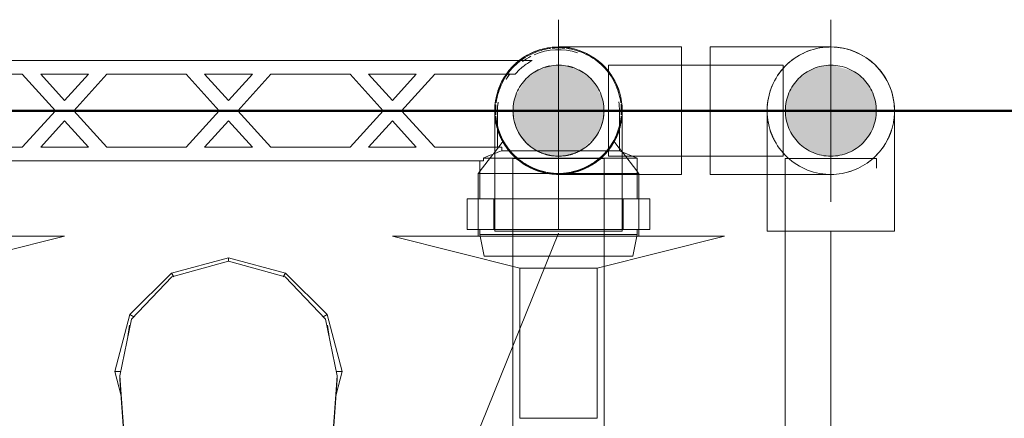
# Model space of a CAD drawing. Header units: millimetres. Extents: x -121 to 87583, y 4737 to 43333.
# Tile 27 of 86: x 41768 to 41984, y 42508 to 42596. Entities that reach past the tile are written whole.
import ezdxf

# ---------------------------------------------------------------- set-up
doc = ezdxf.new("R2010")
doc.units = ezdxf.units.MM
for name, pattern in [('ADSK_Осевая', [700, 500, -100, 0, -100]), ('ADSK_Скрыто', [300, 150, -150]), ('ADSK_Штриховая_ш3 п1_5', [225, 150, -75])]:
    doc.linetypes.add(name, pattern=pattern)
for name, color, linetype, lineweight in [('A-DETL-____-HDLN', 90, 'ADSK_Скрыто', 9), ('A-DETL-____-MBND', 5, 'ADSK_Штриховая_ш3 п1_5', 20), ('A-WALL-____-MCUT', 113, 'Continuous', 50), ('A-WALL-____-OTLN', 113, 'Continuous', 20), ('M-EQPM-____-OTLN', 50, 'Continuous', 20), ('P-PIPE-____-CNTR', 3, 'ADSK_Осевая', 20), ('P-PIPE-____-IDEN', 2, 'Continuous', 20), ('P-PIPE-____-OTLN', 3, 'Continuous', 20)]:
    doc.layers.add(name, color=color, linetype=linetype, lineweight=lineweight)

# ---------------------------------------------------------------- blocks, each defined once
blk = doc.blocks.new('Прямая форма - 83 new-608743-В_Этаж 01_Водопровод')
at = {"layer": 'A-WALL-____-MCUT', "color": 253}
blk.add_line((0, -200), (3000, -200), dxfattribs=at)
blk = doc.blocks.new('Прямая форма - SW - 005-608744-В_Этаж 01_Водопровод')
blk.add_blockref('Прямая форма - 83 new-608743-В_Этаж 01_Водопровод', (0, 0))
blk = doc.blocks.new('Прямая форма - 83 new-608916-В_Этаж 01_Водопровод')
at = {"layer": 'M-EQPM-____-OTLN', "color": 9}
for p, q in [((0, -32.32), (-12.5, -35.67)), ((0, -33.04), (0, -32.32)), ((12.5, -35.67), (0, -32.32)), ((0, -33.04), (-12.47, -36.48)), ((12.47, -36.48), (0, -33.04)), ((-12.5, -35.67), (-21.65, -44.82)), ((-12.47, -36.48), (-21.3, -45.8)), ((-12.5, -35.67), (-12.03, -36.48)), ((12.03, -36.48), (12.5, -35.67)), ((21.3, -45.79), (12.47, -36.48)), ((12.5, -35.67), (21.65, -44.82)), ((-25, -57.32), (-21.65, -44.82)), ((-21.65, -44.82), (-20.82, -45.3)), ((21.65, -44.82), (20.82, -45.3)), ((21.65, -44.82), (25, -57.32)), ((-23.89, -58.26), (-21.3, -45.8)), ((-21.73, -47.12), (-22.2, -50.13)), ((23.89, -58.26), (21.3, -45.79)), ((22.2, -50.13), (21.73, -47.12)), ((-23.65, -62.37), (-25, -57.32)), ((-25, -57.32), (-23.7, -57.32)), ((-23.89, -59.01), (-23.89, -58.26)), ((-20.95, -98.41), (-23.89, -58.26)), ((20.95, -98.41), (23.89, -58.26)), ((25, -57.32), (23.65, -62.37)), ((25, -57.32), (23.7, -57.32)), ((23.89, -59.01), (23.89, -58.26)), ((-23.89, -59.01), (-20.95, -99.15)), ((23.89, -59.01), (20.95, -99.15))]:
    blk.add_line(p, q, dxfattribs=at)
blk = doc.blocks.new('Прямая форма - FU - 054-608917-В_Этаж 01_Водопровод')
blk.add_blockref('Прямая форма - 83 new-608916-В_Этаж 01_Водопровод', (0, 0))
blk = doc.blocks.new('83 new_ifc_RVT-1-В_Этаж 01_Водопровод')
at = {"layer": 'A-WALL-____-OTLN', "color": 9, "lineweight": 20}
blk.add_blockref('Прямая форма - SW - 005-608744-В_Этаж 01_Водопровод', (21210.28, 42775.83), dxfattribs=at)
at = {"layer": 'M-EQPM-____-OTLN', "color": 9, "lineweight": 20}
blk.add_blockref('Прямая форма - FU - 054-608917-В_Этаж 01_Водопровод', (21787.83, 42575.83), dxfattribs=at)
blk = doc.blocks.new('ADSK_Полипропилен_Отвод - Универсальный-V12-В_Этаж 01_Водопровод')
at = {"layer": 'P-PIPE-____-OTLN', "color": 150}
for p, q in [((21920.16, 42589.83), (21893.66, 42589.83)), ((21893.66, 42589.83), (21893.66, 42575.83)), ((21893.66, 42575.83), (21893.66, 42561.83)), ((21893.66, 42561.83), (21920.16, 42561.83))]:
    blk.add_line(p, q, dxfattribs=at)
for start, end in [(0, 90), (350.9787, 0), (270, 349.1252)]:
    blk.add_arc((21920.16, 42575.83), 14, start, end, dxfattribs=at)
blk = doc.blocks.new('VTp_724_0 Водорозетка двойная - VTp_724_0-V9-В_Этаж 01_Водопровод')
at = {"layer": 'A-DETL-____-HDLN'}
for p, q in [((-77.18, -8.8), (-67.82, -8.8)), ((67.82, -8.8), (77.19, -8.8))]:
    blk.add_line(p, q, dxfattribs=at)
at = {"layer": 'M-EQPM-____-OTLN'}
for p, q in [((66.71, 11), (-66.71, 11)), ((-62.98, 8), (-45.3, 8)), ((-45.3, 8), (-38.02, 0)), ((-36, 2.23), (-41.25, 8)), ((-41.25, 8), (-30.75, 8)), ((-30.75, 8), (-36, 2.23)), ((-33.98, 0), (-26.7, 8)), ((-26.7, 8), (-9.3, 8)), ((-9.3, 8), (-2.02, 0)), ((0, 2.23), (-5.25, 8)), ((-5.25, 8), (5.25, 8)), ((5.25, 8), (0, 2.23)), ((2.02, 0), (9.3, 8)), ((9.3, 8), (26.7, 8)), ((26.7, 8), (33.98, 0)), ((36, 2.23), (30.75, 8)), ((30.75, 8), (41.25, 8)), ((41.25, 8), (36, 2.23)), ((38.02, 0), (45.3, 8)), ((45.3, 8), (62.98, 8)), ((-85.9, 0), (-85.9, -8.8)), ((-59.1, -8), (-59.1, 0)), ((-38.02, 0), (-45.3, -8)), ((-26.7, -8), (-33.98, 0)), ((-2.02, 0), (-9.3, -8)), ((9.3, -8), (2.02, 0)), ((33.98, 0), (26.7, -8)), ((45.3, -8), (38.02, 0)), ((59.1, 0), (59.1, -8)), ((85.9, -8.8), (85.9, 0)), ((-41.25, -8), (-36, -2.23)), ((-36, -2.23), (-30.75, -8)), ((-5.25, -8), (0, -2.23)), ((0, -2.23), (5.25, -8)), ((30.75, -8), (36, -2.23)), ((36, -2.23), (41.25, -8)), ((-45.3, -8), (-60.07, -8)), ((-60.07, -8), (-60.07, -8.8)), ((-30.75, -8), (-41.25, -8)), ((-9.3, -8), (-26.7, -8)), ((5.25, -8), (-5.25, -8)), ((26.7, -8), (9.3, -8)), ((41.25, -8), (30.75, -8)), ((60.07, -8), (45.3, -8)), ((60.07, -8.8), (60.07, -8)), ((-85.9, -8.8), (-89.75, -10.4)), ((-89.75, -10.4), (-89.75, -19.4)), ((-89.75, -10.4), (-55.99, -10.4)), ((-85.9, -8.8), (-77.23, -8.8)), ((-67.77, -8.8), (-60.07, -8.8)), ((-55.99, -10.4), (-55.99, -11)), ((55.99, -10.4), (89.75, -10.4)), ((55.99, -11), (55.99, -10.4)), ((60.07, -8.8), (67.77, -8.8)), ((77.23, -8.8), (85.9, -8.8)), ((89.75, -10.4), (85.9, -8.8)), ((89.75, -19.4), (89.75, -10.4)), ((-55.99, -11), (55.99, -11)), ((-55.25, -19.4), (-55.25, -11)), ((55.25, -11), (55.25, -19.4)), ((-92.58, -19.4), (-86.7, -19.4)), ((-92.58, -26.1), (-92.58, -19.4)), ((-86.7, -19.4), (-72.5, -19.4)), ((-86.7, -26.1), (-86.7, -19.4)), ((-72.5, -19.4), (-58.3, -19.4)), ((-72.5, -26.1), (-72.5, -19.4)), ((-58.3, -19.4), (-52.42, -19.4)), ((-58.3, -19.4), (-58.3, -26.1)), ((-52.42, -26.1), (-52.42, -19.4)), ((52.42, -19.4), (58.3, -19.4)), ((52.42, -26.1), (52.42, -19.4)), ((58.3, -19.4), (72.5, -19.4)), ((58.3, -26.1), (58.3, -19.4)), ((72.5, -19.4), (86.7, -19.4)), ((72.5, -26.1), (72.5, -19.4)), ((86.7, -19.4), (92.58, -19.4)), ((86.7, -19.4), (86.7, -26.1)), ((92.58, -26.1), (92.58, -19.4)), ((-86.7, -26.1), (-92.58, -26.1)), ((-89.75, -26.1), (-89.75, -27.2)), ((-89.75, -27.2), (-88.85, -32)), ((-89.75, -27.2), (-55.25, -27.2)), ((-72.5, -26.1), (-86.7, -26.1)), ((-58.3, -26.1), (-72.5, -26.1)), ((-52.42, -26.1), (-58.3, -26.1)), ((-56.15, -32), (-55.25, -27.2)), ((-55.25, -27.2), (-55.25, -26.1)), ((58.3, -26.1), (52.42, -26.1)), ((55.25, -26.1), (55.25, -27.2)), ((55.25, -27.2), (56.15, -32)), ((55.25, -27.2), (89.75, -27.2)), ((72.5, -26.1), (58.3, -26.1)), ((86.7, -26.1), (72.5, -26.1)), ((92.58, -26.1), (86.7, -26.1)), ((88.85, -32), (89.75, -27.2)), ((89.75, -27.2), (89.75, -26.1)), ((-88.85, -32), (-56.15, -32)), ((56.15, -32), (88.85, -32))]:
    blk.add_line(p, q, dxfattribs=at)
for centre, radius, start, end in [((-72.5, 0), 13.4, 66.3511, 120), ((72.5, 0), 13.4, 71.891, 113.6489), ((-72.5, 0), 13.4, 53.6935, 63.1064), ((72.5, 0), 13.4, 116.8936, 126.3065), ((-72.5, 0), 13.4, 32.6742, 37.0264), ((-72.5, 0), 13.4, 31.2223, 36.9182), ((-72.5, 0), 13.4, 30.807, 36.6564), ((72.5, 0), 13.4, 143.3436, 149.193), ((72.5, 0), 13.4, 143.0818, 148.7777), ((72.5, 0), 13.4, 142.9736, 147.3258), ((-72.5, 0), 13.4, 171.7848, 180), ((-72.5, 0), 13.4, 360, 7.4545), ((-72.5, 0), 13.4, 0, 6.0841), ((72.5, 0), 13.4, 171.8321, 180), ((72.5, 0), 13.4, 172.5609, 180), ((72.5, 0), 13.4, 0, 8.2152), ((-212.07, -402.15), 421.7, 68.2764, 68.8715), ((212.07, -402.15), 421.7, 111.1285, 111.7236)]:
    blk.add_arc(centre, radius, start, end, dxfattribs=at)
for points in [[(-66.71, 11), (-65.99, 10.62), (-64.66, 9.75), (-63.51, 8.62), (-62.98, 8)], [(62.98, 8), (63.51, 8.62), (64.66, 9.75), (65.99, 10.62), (66.71, 11)]]:
    blk.add_open_spline(points, degree=3, dxfattribs=at)
blk = doc.blocks.new('PP-R Вентиль с хромированной рукояткой Белый - PP-R Вентиль с хромированной рукояткой Белый-V10-В_Этаж 01_Водопровод')
at = {"layer": 'A-DETL-____-HDLN', "color": 140}
for p, q in [((21848.19, 42569.17), (21846.02, 42566.35)), ((21873.68, 42567.6), (21872.47, 42569.17)), ((21874.24, 42566.87), (21873.78, 42567.47)), ((21877.53, 42562.61), (21874.36, 42566.71)), ((21845.9, 42566.2), (21843.12, 42562.59)), ((21877.98, 42562.03), (21877.63, 42562.48)), ((21860.33, 42562.03), (21842.95, 42562.03)), ((21877.98, 42562.03), (21860.33, 42562.03)), ((21877.98, 42561.88), (21877.98, 42562.03)), ((21842.68, 42556.38), (21842.68, 42549.78)), ((21877.98, 42549.78), (21877.98, 42556.38)), ((21877.46, 42548.23), (21843.11, 42548.23))]:
    blk.add_line(p, q, dxfattribs=at)
for radius, start, end in [(13.8, 97.3449, 120.6209), (13.8, 90, 95.7116), (13.8, 84.2884, 90), (13.8, 45, 82.6551), (13.8, 121.7256, 135), (13.8, 135, 172.6551), (10, 0, 180), (13.8, 7.3449, 45), (13.8, 174.744, 180), (13.8, 180, 183.901), (10, 180, 0), (13.8, 0, 5.7116), (13.8, 356.099, 0), (13.8, 185.0056, 225), (13.8, 308.3473, 354.9944), (13.8, 225, 231.6583), (13.8, 232.6352, 307.3592)]:
    blk.add_arc((21860.33, 42575.83), radius, start, end, dxfattribs=at)
for points, knots in [([(21848.35, 42568.97), (21848.31, 42569.04), (21848.26, 42569.14), (21848.23, 42569.2), (21848.26, 42569.14), (21848.37, 42568.94), (21848.63, 42568.5), (21849.04, 42567.89), (21849.51, 42567.24), (21850.12, 42566.51), (21850.91, 42565.73), (21851.47, 42565.24), (21851.95, 42564.86), (21852.47, 42564.48), (21853.18, 42564.01), (21853.96, 42563.58), (21854.64, 42563.25), (21855.18, 42563.02), (21855.74, 42562.81), (21856.52, 42562.56), (21857.98, 42562.18), (21859.36, 42562.03), (21860.33, 42562.03)], [0.4444444, 0.4444444, 0.4444444, 0.4444444, 0.4722222, 0.5, 0.5277778, 0.5555556, 0.6111111, 0.6388889, 0.6666667, 0.7222222, 0.75, 0.7777778, 0.7916667, 0.8055556, 0.8333333, 0.8611111, 0.875, 0.8888889, 0.9027778, 0.9166667, 0.9444444, 1, 1, 1, 1]), ([(21860.33, 42562.03), (21861.3, 42562.03), (21862.68, 42562.18), (21864.14, 42562.56), (21864.92, 42562.81), (21865.48, 42563.02), (21866.02, 42563.25), (21866.7, 42563.58), (21867.48, 42564.01), (21868.19, 42564.48), (21868.71, 42564.86), (21869.19, 42565.24), (21869.75, 42565.73), (21870.54, 42566.51), (21871.15, 42567.24), (21871.62, 42567.89), (21872.03, 42568.5), (21872.29, 42568.94), (21872.4, 42569.14), (21872.43, 42569.2), (21872.4, 42569.14), (21872.35, 42569.04), (21872.31, 42568.97)], [0, 0, 0, 0, 0.0555556, 0.0833333, 0.0972222, 0.1111111, 0.125, 0.1388889, 0.1666667, 0.1944444, 0.2083333, 0.2222222, 0.25, 0.2777778, 0.3333333, 0.3611111, 0.3888889, 0.4444444, 0.4722222, 0.5, 0.5277778, 0.5555556, 0.5555556, 0.5555556, 0.5555556]), ([(21857.58, 42562.31), (21857.14, 42562.4), (21856.52, 42562.56), (21855.74, 42562.81), (21855.36, 42562.95), (21855.18, 42563.03)], [0.05555556, 0.05555556, 0.05555556, 0.05555556, 0.08333333, 0.09722222, 0.11111111, 0.11111111, 0.11111111, 0.11111111]), ([(21865.48, 42563.03), (21865.3, 42562.95), (21864.92, 42562.81), (21864.14, 42562.56), (21863.52, 42562.4), (21863.08, 42562.31)], [0.88888889, 0.88888889, 0.88888889, 0.88888889, 0.90277778, 0.91666667, 0.94444444, 0.94444444, 0.94444444, 0.94444444])]:
    blk.add_open_spline(points, degree=3, knots=knots, dxfattribs=at)
at = {"layer": 'P-PIPE-____-OTLN', "color": 150}
for p, q in [((21843.09, 42562.56), (21842.68, 42562.03)), ((21842.68, 42562.03), (21842.68, 42556.43)), ((21842.95, 42562.03), (21842.68, 42562.03)), ((21877.98, 42556.43), (21877.98, 42561.83)), ((21842.68, 42549.73), (21842.68, 42548.23)), ((21877.98, 42548.23), (21877.98, 42549.73)), ((21823.83, 42548.23), (21851.83, 42541.23)), ((21843.06, 42548.23), (21823.83, 42548.23)), ((21868.83, 42541.23), (21896.83, 42548.23)), ((21896.83, 42548.23), (21877.5, 42548.23)), ((21851.83, 42541.23), (21851.83, 42508.23)), ((21868.83, 42541.23), (21851.83, 42541.23)), ((21868.83, 42508.23), (21868.83, 42541.23)), ((21851.83, 42508.23), (21868.83, 42508.23))]:
    blk.add_line(p, q, dxfattribs=at)
blk = doc.blocks.new('PP-R Вентиль с хромированной рукояткой Белый - PP-R Вентиль с хромированной рукояткой Белый-V11-В_Этаж 01_Водопровод')
at = {"layer": 'A-DETL-____-HDLN', "color": 210}
for p, q in [((21703.19, 42569.17), (21701.98, 42567.6)), ((21729.64, 42566.35), (21727.47, 42569.17)), ((21701.3, 42566.71), (21698.13, 42562.61)), ((21701.88, 42567.47), (21701.42, 42566.87)), ((21732.55, 42562.59), (21729.76, 42566.2)), ((21698.03, 42562.48), (21697.68, 42562.03)), ((21697.68, 42562.03), (21697.68, 42561.88)), ((21715.33, 42562.03), (21697.68, 42562.03)), ((21732.71, 42562.03), (21715.33, 42562.03)), ((21697.68, 42556.38), (21697.68, 42549.78)), ((21732.98, 42549.78), (21732.98, 42556.38)), ((21732.46, 42548.23), (21698.11, 42548.23))]:
    blk.add_line(p, q, dxfattribs=at)
for radius, start, end in [(13.8, 97.3449, 135), (13.8, 90, 95.7116), (13.8, 84.2884, 90), (13.8, 59.3791, 82.6551), (13.8, 45, 58.2744), (13.8, 135, 172.6551), (10, 0, 180), (13.8, 6.6983, 45), (13.8, 174.2884, 180), (13.8, 180, 183.901), (10, 180, 0), (13.8, 0, 5.256), (13.8, 356.099, 0), (13.8, 185.0056, 225), (13.8, 308.3417, 354.9944), (13.8, 225, 231.6527), (13.8, 232.6408, 307.3648)]:
    blk.add_arc((21715.33, 42575.83), radius, start, end, dxfattribs=at)
for points, knots in [([(21703.35, 42568.97), (21703.31, 42569.04), (21703.26, 42569.14), (21703.23, 42569.2), (21703.26, 42569.14), (21703.37, 42568.94), (21703.63, 42568.5), (21704.04, 42567.89), (21704.51, 42567.24), (21705.12, 42566.51), (21705.91, 42565.73), (21706.47, 42565.24), (21706.95, 42564.86), (21707.47, 42564.48), (21708.18, 42564.01), (21708.96, 42563.58), (21709.64, 42563.25), (21710.18, 42563.02), (21710.74, 42562.81), (21711.52, 42562.56), (21712.98, 42562.18), (21714.36, 42562.03), (21715.33, 42562.03)], [0.4444444, 0.4444444, 0.4444444, 0.4444444, 0.4722222, 0.5, 0.5277778, 0.5555556, 0.6111111, 0.6388889, 0.6666667, 0.7222222, 0.75, 0.7777778, 0.7916667, 0.8055556, 0.8333333, 0.8611111, 0.875, 0.8888889, 0.9027778, 0.9166667, 0.9444444, 1, 1, 1, 1]), ([(21715.33, 42562.03), (21716.3, 42562.03), (21717.68, 42562.18), (21719.14, 42562.56), (21719.92, 42562.81), (21720.48, 42563.02), (21721.02, 42563.25), (21721.7, 42563.58), (21722.48, 42564.01), (21723.19, 42564.48), (21723.71, 42564.86), (21724.19, 42565.24), (21724.75, 42565.73), (21725.54, 42566.51), (21726.15, 42567.24), (21726.62, 42567.89), (21727.03, 42568.5), (21727.29, 42568.94), (21727.4, 42569.14), (21727.43, 42569.2), (21727.4, 42569.14), (21727.35, 42569.04), (21727.31, 42568.97)], [0, 0, 0, 0, 0.0555556, 0.0833333, 0.0972222, 0.1111111, 0.125, 0.1388889, 0.1666667, 0.1944444, 0.2083333, 0.2222222, 0.25, 0.2777778, 0.3333333, 0.3611111, 0.3888889, 0.4444444, 0.4722222, 0.5, 0.5277778, 0.5555556, 0.5555556, 0.5555556, 0.5555556]), ([(21712.58, 42562.31), (21712.14, 42562.4), (21711.52, 42562.56), (21710.74, 42562.81), (21710.36, 42562.95), (21710.18, 42563.03)], [0.05555556, 0.05555556, 0.05555556, 0.05555556, 0.08333333, 0.09722222, 0.11111111, 0.11111111, 0.11111111, 0.11111111]), ([(21720.48, 42563.03), (21720.3, 42562.95), (21719.92, 42562.81), (21719.14, 42562.56), (21718.52, 42562.4), (21718.08, 42562.31)], [0.88888889, 0.88888889, 0.88888889, 0.88888889, 0.90277778, 0.91666667, 0.94444444, 0.94444444, 0.94444444, 0.94444444])]:
    blk.add_open_spline(points, degree=3, knots=knots, dxfattribs=at)
at = {"layer": 'P-PIPE-____-OTLN', "color": 220}
for p, q in [((21732.98, 42562.03), (21732.57, 42562.56)), ((21697.68, 42561.83), (21697.68, 42556.43)), ((21732.98, 42562.03), (21732.71, 42562.03)), ((21732.98, 42556.43), (21732.98, 42562.03)), ((21697.68, 42549.73), (21697.68, 42548.23)), ((21732.98, 42548.23), (21732.98, 42549.73)), ((21678.83, 42548.23), (21706.83, 42541.23)), ((21698.06, 42548.23), (21678.83, 42548.23)), ((21723.83, 42541.23), (21751.83, 42548.23)), ((21751.83, 42548.23), (21732.5, 42548.23)), ((21706.83, 42541.23), (21706.83, 42508.23)), ((21723.83, 42541.23), (21706.83, 42541.23)), ((21723.83, 42508.23), (21723.83, 42541.23)), ((21706.83, 42508.23), (21723.83, 42508.23))]:
    blk.add_line(p, q, dxfattribs=at)
blk = doc.blocks.new('ADSK_Полипропилен_Отвод - Универсальный-V14-В_Этаж 01_Водопровод')
at = {"layer": 'A-DETL-____-HDLN', "color": 140}
for p, q in [((21906.16, 42575.83), (21906.16, 42561.98)), ((21930.16, 42575.83), (21910.16, 42575.83))]:
    blk.add_line(p, q, dxfattribs=at)
at = {"layer": 'A-DETL-____-HDLN', "color": 140, "flags": 128}
for points in [[(21914.06, 42588.43), (21914.57, 42588.67), (21915.09, 42588.88), (21915.61, 42589.07)], [(21917.78, 42589.63), (21918.33, 42589.71), (21918.89, 42589.77)], [(21910.81, 42586.26), (21911.24, 42586.62), (21911.68, 42586.97), (21912.13, 42587.3)], [(21908.6, 42583.74), (21908.93, 42584.19), (21909.27, 42584.63), (21909.63, 42585.06)], [(21906.87, 42580.23), (21907.06, 42580.76), (21907.26, 42581.28), (21907.49, 42581.79)], [(21906.2, 42576.95), (21906.26, 42577.51), (21906.34, 42578.06), (21906.44, 42578.61)]]:
    blk.add_lwpolyline(points, dxfattribs=at)
at = {"layer": 'A-DETL-____-HDLN', "color": 140}
for radius, start, end in [(14, 91.5599, 268.4401), (10, 0, 180), (10, 180, 0), (14, 349.3288, 350.7751)]:
    blk.add_arc((21920.16, 42575.83), radius, start, end, dxfattribs=at)
for points in [[(21906.16, 42575.83), (21906.16, 42574.94), (21906.25, 42574.03), (21906.42, 42573.14)], [(21908.56, 42567.98), (21908.7, 42567.78), (21908.99, 42567.38), (21909.46, 42566.79), (21909.97, 42566.22), (21910.34, 42565.85), (21910.53, 42565.67)]]:
    blk.add_open_spline(points, degree=3, dxfattribs=at)
blk.add_open_spline([(21906.8, 42571.63), (21906.92, 42571.25), (21907.19, 42570.51), (21907.53, 42569.78), (21907.71, 42569.43)], degree=3, knots=[0.2241092, 0.2241092, 0.2241092, 0.2241092, 0.2857143, 0.3456864, 0.3456864, 0.3456864, 0.3456864], dxfattribs=at)
at = {"layer": 'A-DETL-____-MBND', "color": 150}
for p, q in [((21934.16, 42549.33), (21934.16, 42575.83)), ((21906.16, 42561.93), (21906.16, 42549.33)), ((21906.16, 42549.33), (21920.16, 42549.33)), ((21920.16, 42549.33), (21934.16, 42549.33))]:
    blk.add_line(p, q, dxfattribs=at)
at = {"layer": 'A-DETL-____-MBND', "color": 150, "flags": 128}
for points in [[(21921.13, 42589.8), (21921.68, 42589.75), (21922.24, 42589.68), (21922.79, 42589.58)], [(21924.95, 42588.99), (21925.47, 42588.78), (21925.98, 42588.56), (21926.49, 42588.32)], [(21927.94, 42587.47), (21928.4, 42587.15), (21928.84, 42586.81), (21929.28, 42586.46)], [(21930.85, 42584.87), (21931.21, 42584.43), (21931.54, 42583.98), (21931.86, 42583.52)], [(21932.69, 42582.07), (21932.93, 42581.56), (21933.15, 42581.04), (21933.35, 42580.52)], [(21933.93, 42578.36), (21934.02, 42577.81), (21934.09, 42577.25), (21934.13, 42576.69)]]:
    blk.add_lwpolyline(points, dxfattribs=at)
at = {"layer": 'A-DETL-____-MBND', "color": 150}
for start, end in [(350.9787, 90), (270, 349.1252)]:
    blk.add_arc((21920.16, 42575.83), 14, start, end, dxfattribs=at)
blk.add_open_spline([(21933.9, 42573.14), (21934.07, 42574.03), (21934.16, 42574.94), (21934.16, 42575.83)], degree=3, dxfattribs=at)
for points, knots in [([(21932.61, 42569.43), (21932.79, 42569.78), (21933.13, 42570.51), (21933.4, 42571.25), (21933.51, 42571.63)], [0.6543136, 0.6543136, 0.6543136, 0.6543136, 0.7142857, 0.7758908, 0.7758908, 0.7758908, 0.7758908]), ([(21929.79, 42565.67), (21929.98, 42565.85), (21930.35, 42566.22), (21931.03, 42566.98), (21931.48, 42567.58), (21931.75, 42567.98)], [0.4285714, 0.4285714, 0.4285714, 0.4285714, 0.4642857, 0.5, 0.5714286, 0.5714286, 0.5714286, 0.5714286])]:
    blk.add_open_spline(points, degree=3, knots=knots, dxfattribs=at)
blk = doc.blocks.new('ADSK_Полипропилен_Отвод - Универсальный-V15-В_Этаж 01_Водопровод')
at = {"layer": 'A-DETL-____-HDLN', "color": 140}
for p, q in [((21851.74, 42586.88), (21851.85, 42586.97)), ((21846.33, 42575.83), (21846.33, 42549.33)), ((21870.33, 42575.83), (21850.33, 42575.83)), ((21874.33, 42549.33), (21874.33, 42575.45)), ((21846.33, 42549.33), (21860.33, 42549.33)), ((21860.33, 42549.33), (21874.33, 42549.33))]:
    blk.add_line(p, q, dxfattribs=at)
at = {"layer": 'A-DETL-____-HDLN', "color": 140, "flags": 128}
for points in [[(21861.3, 42589.8), (21861.86, 42589.75), (21862.41, 42589.68), (21862.96, 42589.58)], [(21865.12, 42588.99), (21865.64, 42588.78), (21866.16, 42588.56), (21866.66, 42588.32)], [(21850.99, 42586.26), (21851.41, 42586.62), (21851.61, 42586.78)], [(21868.11, 42587.47), (21868.57, 42587.15), (21869.02, 42586.81), (21869.45, 42586.46)], [(21848.78, 42583.74), (21849.1, 42584.19), (21849.44, 42584.63), (21849.8, 42585.06)], [(21871.02, 42584.87), (21871.38, 42584.43), (21871.71, 42583.98), (21872.03, 42583.52)], [(21847.04, 42580.23), (21847.23, 42580.76), (21847.44, 42581.28), (21847.66, 42581.79)], [(21872.86, 42582.07), (21873.1, 42581.56), (21873.32, 42581.04), (21873.52, 42580.52)], [(21846.37, 42576.95), (21846.43, 42577.51), (21846.51, 42578.06), (21846.61, 42578.61)], [(21874.1, 42578.36), (21874.19, 42577.81), (21874.26, 42577.25), (21874.3, 42576.69)]]:
    blk.add_lwpolyline(points, dxfattribs=at)
at = {"layer": 'A-DETL-____-HDLN', "color": 140}
for radius, start, end in [(14, 127.9149, 195), (10, 0, 180), (10, 180, 240), (10, 300, 0), (14, 195, 195.7867), (14, 196.8508, 210), (14, 270, 343.1492), (14, 344.2133, 345), (14, 210, 270), (10, 240, 241.3927), (10, 242.3683, 255), (10, 285, 297.6353), (10, 298.5979, 300), (10, 255, 285)]:
    blk.add_arc((21860.33, 42575.83), radius, start, end, dxfattribs=at)
for points in [[(21846.33, 42575.83), (21846.33, 42574.94), (21846.42, 42574.03), (21846.59, 42573.14)], [(21874.07, 42573.14), (21874.15, 42573.56), (21874.21, 42573.97), (21874.26, 42574.39)], [(21848.74, 42567.98), (21848.87, 42567.78), (21849.16, 42567.38), (21849.63, 42566.79), (21850.14, 42566.22), (21850.51, 42565.85), (21850.7, 42565.67)]]:
    blk.add_open_spline(points, degree=3, dxfattribs=at)
for points, knots in [([(21846.97, 42571.63), (21847.09, 42571.25), (21847.36, 42570.51), (21847.7, 42569.78), (21847.88, 42569.43)], [0.2241092, 0.2241092, 0.2241092, 0.2241092, 0.2857143, 0.3456864, 0.3456864, 0.3456864, 0.3456864]), ([(21872.78, 42569.43), (21872.96, 42569.78), (21873.3, 42570.51), (21873.57, 42571.25), (21873.69, 42571.63)], [0.6543136, 0.6543136, 0.6543136, 0.6543136, 0.7142857, 0.7758908, 0.7758908, 0.7758908, 0.7758908]), ([(21869.96, 42565.67), (21870.15, 42565.85), (21870.52, 42566.22), (21871.2, 42566.98), (21871.65, 42567.58), (21871.92, 42567.98)], [0.4285714, 0.4285714, 0.4285714, 0.4285714, 0.4642857, 0.5, 0.5714286, 0.5714286, 0.5714286, 0.5714286])]:
    blk.add_open_spline(points, degree=3, knots=knots, dxfattribs=at)
at = {"layer": 'A-DETL-____-MBND', "color": 150}
blk.add_line((21851.85, 42586.97), (21852.3, 42587.3), dxfattribs=at)
at = {"layer": 'A-DETL-____-MBND', "color": 150, "flags": 128}
for points in [[(21854.23, 42588.43), (21854.74, 42588.67), (21855.26, 42588.88), (21855.78, 42589.07)], [(21857.95, 42589.63), (21858.5, 42589.71), (21859.06, 42589.77)]]:
    blk.add_lwpolyline(points, dxfattribs=at)

msp = doc.modelspace()

# ---------------------------------------------------------------- hatches: boundary and pattern name
at = {"layer": 'P-PIPE-____-OTLN'}
for points in [[(41886.46, 42565.83), (41889.05, 42566.17), (41891.46, 42567.17), (41894.56, 42570.1), (41895.12, 42570.83), (41896.12, 42573.24), (41896.46, 42575.83), (41896.12, 42578.42), (41894.56, 42581.56), (41893.53, 42582.9), (41891.46, 42584.49), (41889.05, 42585.49), (41886.46, 42585.83), (41883.87, 42585.49), (41881.46, 42584.49), (41879.2, 42582.65), (41877.07, 42579.08), (41876.8, 42578.42), (41876.46, 42575.83), (41877.07, 42572.58), (41877.8, 42570.83), (41879.39, 42568.76), (41881.46, 42567.17), (41883.87, 42566.17)], [(41886.46, 42565.83), (41889.05, 42566.17), (41891.46, 42567.17), (41894.56, 42570.1), (41895.12, 42570.83), (41896.12, 42573.24), (41896.46, 42575.83), (41896.12, 42578.42), (41894.56, 42581.56), (41893.53, 42582.9), (41891.46, 42584.49), (41889.05, 42585.49), (41886.46, 42585.83), (41883.87, 42585.49), (41881.46, 42584.49), (41879.2, 42582.65), (41877.07, 42579.08), (41876.8, 42578.42), (41876.46, 42575.83), (41877.07, 42572.58), (41877.8, 42570.83), (41879.39, 42568.76), (41881.46, 42567.17), (41883.87, 42566.17)], [(41946.29, 42565.83), (41948.87, 42566.17), (41951.29, 42567.17), (41953.36, 42568.76), (41954.95, 42570.83), (41955.95, 42573.24), (41956.29, 42575.83), (41955.95, 42578.42), (41954.95, 42580.83), (41953.36, 42582.9), (41951.29, 42584.49), (41947.01, 42585.73), (41946.29, 42585.83), (41943.7, 42585.49), (41941.29, 42584.49), (41939.03, 42582.65), (41937.63, 42580.83), (41936.63, 42578.42), (41936.29, 42575.83), (41936.63, 42573.24), (41937.63, 42570.83), (41939.21, 42568.76), (41941.29, 42567.17), (41943.7, 42566.17)]]:
    msp.add_hatch(color=256, dxfattribs=at).paths.add_polyline_path(points)

# ---------------------------------------------------------------- linework, layer by layer
at = {"layer": 'A-DETL-____-HDLN', "color": 140}
for p, q in [((41897.46, 42585.83), (41897.46, 42584.4)), ((41897.46, 42584.25), (41897.46, 42565.83)), ((41935.79, 42565.83), (41935.79, 42585.83)), ((41876.46, 42565.33), (41876.46, 42541.88)), ((41896.46, 42565.33), (41876.46, 42565.33)), ((41896.46, 42541.69), (41896.46, 42565.33)), ((41897.46, 42565.83), (41902.62, 42565.83)), ((41936.29, 42565.33), (41936.29, 42561.88)), ((41955.4, 42565.33), (41936.29, 42565.33)), ((41956.29, 42565.33), (41955.56, 42565.33)), ((41886.46, 42561.83), (41897.46, 42561.83)), ((41897.46, 42561.83), (41903.66, 42561.83))]:
    msp.add_line(p, q, dxfattribs=at)
for radius, start, end in [(14, 127.784, 180), (10, 0, 180), (10, 115.3623, 121.7286), (10, 100.6714, 107.154), (10, 86.0254, 92.5745), (10, 71.4061, 77.9884), (10, 56.8039, 63.3926), (10, 43.3895, 48.783), (10, 28.2311, 33.6161), (14, 180, 195), (10, 180, 240), (10, 300, 0), (14, 195, 195.7867), (14, 196.8508, 210), (14, 210, 343.1492), (10, 326.3839, 331.7689), (14, 344.2133, 345), (10, 311.217, 317.7867), (10, 238.2714, 244.6377), (10, 240, 241.3927), (10, 242.3683, 255), (10, 285, 297.6353), (10, 296.6074, 303.1961), (10, 298.5979, 300), (10, 252.846, 259.3286), (10, 255, 285), (10, 267.4255, 273.9746), (10, 282.0116, 288.5939)]:
    msp.add_arc((41886.46, 42575.83), radius, start, end, dxfattribs=at)
at = {"layer": 'A-DETL-____-MBND', "color": 150}
for p, q in [((41956.29, 42338.21), (41956.29, 42565.33)), ((41936.29, 42561.83), (41936.29, 42338.21)), ((41946.29, 42549.33), (41946.29, 42342.92)), ((41876.46, 42541.83), (41876.46, 42426.88)), ((41896.46, 42426.88), (41896.46, 42541.64))]:
    msp.add_line(p, q, dxfattribs=at)
at = {"layer": 'P-PIPE-____-CNTR', "color": 150}
for p, q in [((41886.46, 42555.83), (41886.46, 42595.83)), ((41886.46, 42555.83), (41886.46, 42595.83)), ((41886.46, 42555.83), (41886.46, 42595.83)), ((41946.29, 42555.83), (41946.29, 42595.83)), ((41866.46, 42575.83), (41906.46, 42575.83)), ((41866.46, 42575.83), (41906.46, 42575.83)), ((41866.46, 42575.83), (41906.46, 42575.83)), ((41913.46, 42575.83), (41919.79, 42575.83)), ((41926.29, 42575.83), (41966.29, 42575.83))]:
    msp.add_line(p, q, dxfattribs=at)
at = {"layer": 'P-PIPE-____-IDEN'}
msp.add_line((41886.46, 42548.93), (41568.54, 41761.63), dxfattribs=at)
at = {"layer": 'P-PIPE-____-OTLN', "color": 150}
for p, q in [((41897.46, 42589.83), (41886.46, 42589.83)), ((41913.46, 42589.83), (41897.46, 42589.83)), ((41913.46, 42575.83), (41913.46, 42589.83)), ((41935.79, 42585.83), (41897.46, 42585.83)), ((41913.46, 42561.83), (41913.46, 42575.83)), ((41902.74, 42565.83), (41935.79, 42565.83)), ((41903.71, 42561.83), (41913.46, 42561.83))]:
    msp.add_line(p, q, dxfattribs=at)
for start, end in [(0, 127.5804), (345, 0)]:
    msp.add_arc((41886.46, 42575.83), 14, start, end, dxfattribs=at)

# ---------------------------------------------------------------- block references
at = {"lineweight": 9}
msp.add_blockref('83 new_ifc_RVT-1-В_Этаж 01_Водопровод', (20026.13, 0), dxfattribs=at)
at = {"layer": 'A-DETL-____-HDLN', "color": 210}
msp.add_blockref('PP-R Вентиль с хромированной рукояткой Белый - PP-R Вентиль с хромированной рукояткой Белый-V11-В_Этаж 01_Водопровод', (20026.13, 0), dxfattribs=at)
at = {"layer": 'A-DETL-____-HDLN'}
msp.add_blockref('VTp_724_0 Водорозетка двойная - VTp_724_0-V9-В_Этаж 01_Водопровод', (41813.96, 42575.83), dxfattribs=at)
at = {"layer": 'A-DETL-____-HDLN', "color": 140}
for name in ['PP-R Вентиль с хромированной рукояткой Белый - PP-R Вентиль с хромированной рукояткой Белый-V10-В_Этаж 01_Водопровод', 'ADSK_Полипропилен_Отвод - Универсальный-V15-В_Этаж 01_Водопровод', 'ADSK_Полипропилен_Отвод - Универсальный-V14-В_Этаж 01_Водопровод']:
    msp.add_blockref(name, (20026.13, 0), dxfattribs=at)
at = {"layer": 'P-PIPE-____-OTLN', "color": 150}
msp.add_blockref('ADSK_Полипропилен_Отвод - Универсальный-V12-В_Этаж 01_Водопровод', (20026.13, 0), dxfattribs=at)

doc.saveas('drawing.dxf')
